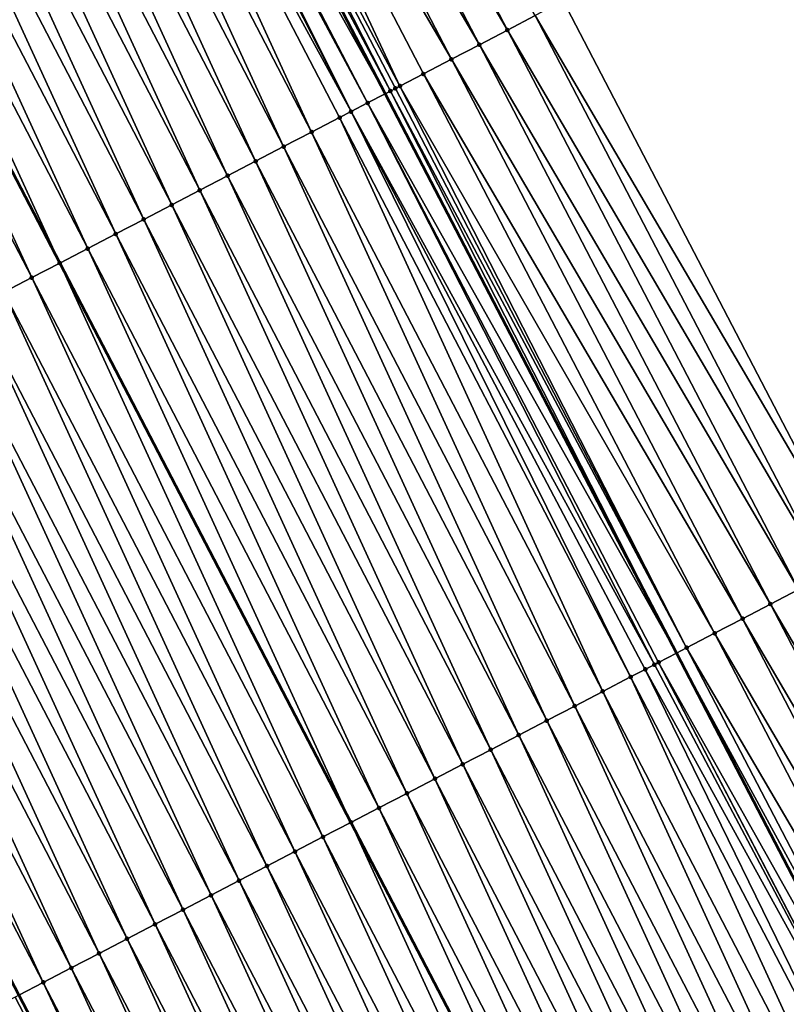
# Model space of a CAD drawing. Header units: feet. Extents: x 2007189 to 2022806, y 818621 to 837694.
# Tile 130 of 256: x 2012660 to 2012684, y 824394 to 824425. Entities that reach past the tile are written whole.
import ezdxf

# ---------------------------------------------------------------- set-up
doc = ezdxf.new("R2010")
doc.units = ezdxf.units.FT
doc.header["$MEASUREMENT"] = 0
for name, color, linetype, lineweight in [('EP_Travel Lane', 172, 'Continuous', 53), ('Road Shots', 141, 'Continuous', 100), ('Road X-Section', 40, 'Continuous', 13), ('STRIPING', 60, 'Continuous', 53)]:
    doc.layers.add(name, color=color, linetype=linetype, lineweight=lineweight)
doc.layers.add('I-77-MM17-21_SB-Surface-Border', color=7, linetype='Continuous')
doc.layers.add('I-77-MM17-21_SB-Surface-TIN', color=7, linetype='Continuous')

msp = doc.modelspace()

# ---------------------------------------------------------------- linework, layer by layer
at = {"layer": 'EP_Travel Lane'}
msp.add_polyline3d([(2012606.61747695, 824547.1517972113, 314.7397068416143), (2012615.866685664, 824529.4211575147, 314.4629712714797), (2012625.109606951, 824511.6724502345, 314.193186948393), (2012634.342155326, 824493.9325531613, 313.9521905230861), (2012643.574715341, 824476.1926337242, 313.7129574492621), (2012652.807116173, 824458.453020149, 313.4495758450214), (2012662.039244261, 824440.713930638, 313.1448006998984), (2012671.271608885, 824422.9743866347, 312.8759175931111), (2012680.504007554, 824405.2347772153, 312.612206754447), (2012689.736066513, 824387.4958205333, 312.2969410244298), (2012698.967896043, 824369.7573046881, 311.9468588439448), (2012708.200127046, 824352.0180174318, 311.6576972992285), (2012717.538851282, 824334.2753266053, 311.364273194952), (2012726.767946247, 824316.6666165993, 311.0635565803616), (2012736.004809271, 824298.929589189, 310.7780899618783), (2012745.251099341, 824281.1732239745, 310.4889365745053), (2012754.480351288, 824263.4322854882, 310.2040148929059), (2012763.709603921, 824245.6913456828, 309.9192018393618), (2012772.938720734, 824227.9506669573, 309.6136779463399), (2012782.16792889, 824210.2098126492, 309.3220865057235), (2012791.397164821, 824192.468904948, 309.0347270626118)], dxfattribs=at)
at = {"layer": 'I-77-MM17-21_SB-Surface-Border', "color": 3, "linetype": 'Continuous', "lineweight": -3}
msp.add_polyline3d([(2012611.373012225, 824549.6355291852, 314.5508540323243), (2012621.508552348, 824532.367936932, 314.230600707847), (2012630.754128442, 824514.6140996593, 313.9436217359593), (2012639.986904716, 824496.8737646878, 313.7372091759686), (2012649.219075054, 824479.1345939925, 313.4388399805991), (2012658.451445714, 824461.3950383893, 313.1708816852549), (2012667.683857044, 824443.6554046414, 312.9090892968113), (2012676.916158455, 824425.9159820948, 312.6306123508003), (2012686.148469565, 824408.1765409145, 312.3536156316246), (2012694.494032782, 824389.9748458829, 312.1235321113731), (2012704.612462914, 824372.6988668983, 311.7041808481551), (2012713.844571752, 824354.9598143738, 311.3964787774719), (2012723.046734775, 824337.1084229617, 311.1246033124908), (2012732.189751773, 824319.5133119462, 310.8488090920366), (2012741.476999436, 824301.8029768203, 310.5468098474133), (2012750.777388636, 824284.0635164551, 310.278184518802), (2012760.036832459, 824266.3385759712, 309.979173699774), (2012769.296395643, 824248.6134069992, 309.6983077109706), (2012778.555916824, 824230.8883184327, 309.4110542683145), (2012786.929332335, 824212.6997463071, 309.1603073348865), (2012796.188815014, 824194.9747314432, 308.8672071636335)], dxfattribs=at)
at = {"layer": 'I-77-MM17-21_SB-Surface-TIN', "color": 128, "linetype": 'Continuous', "lineweight": -3}
for points in [[(2012675.142661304, 824424.9914770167, 312.7242404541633), (2012665.91027493, 824442.7310628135, 312.9898237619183), (2012665.023486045, 824442.2688877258, 313.0305206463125)], [(2012675.142661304, 824424.9914770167, 312.7242404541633), (2012676.029421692, 824425.4537068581, 312.6792190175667), (2012665.91027493, 824442.7310628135, 312.9898237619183)], [(2012674.255904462, 824424.5292403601, 312.7698001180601), (2012665.023486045, 824442.2688877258, 313.0305206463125), (2012664.136652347, 824441.8067987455, 313.0644169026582)], [(2012674.255904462, 824424.5292403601, 312.7698001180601), (2012675.142661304, 824424.9914770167, 312.7242404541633), (2012665.023486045, 824442.2688877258, 313.0305206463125)], [(2012673.369086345, 824424.0671214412, 312.8060611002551), (2012664.136652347, 824441.8067987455, 313.0644169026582), (2012663.249832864, 824441.3446824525, 313.1004702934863)], [(2012673.369086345, 824424.0671214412, 312.8060611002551), (2012674.255904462, 824424.5292403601, 312.7698001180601), (2012664.136652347, 824441.8067987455, 313.0644169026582)], [(2012671.735945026, 824423.2158810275, 312.8861473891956), (2012663.249832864, 824441.3446824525, 313.1004702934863), (2012662.363065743, 824440.8824655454, 313.1444699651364)], [(2012671.735945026, 824423.2158810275, 312.8861473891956), (2012672.482258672, 824423.6050208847, 312.8408718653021), (2012663.249832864, 824441.3446824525, 313.1004702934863)], [(2012672.482258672, 824423.6050208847, 312.8408718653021), (2012673.369086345, 824424.0671214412, 312.8060611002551), (2012663.249832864, 824441.3446824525, 313.1004702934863)], [(2012671.436812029, 824423.060366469, 312.8758215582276), (2012662.363065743, 824440.8824655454, 313.1444699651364), (2012662.039244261, 824440.713930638, 313.1448006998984)], [(2012671.436812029, 824423.060366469, 312.8758215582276), (2012671.595480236, 824423.1428257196, 312.8831546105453), (2012662.363065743, 824440.8824655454, 313.1444699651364)], [(2012671.595480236, 824423.1428257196, 312.8831546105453), (2012671.735945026, 824423.2158810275, 312.8861473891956), (2012662.363065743, 824440.8824655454, 313.1444699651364)], [(2012661.47601465, 824440.4207942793, 313.1453759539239), (2012671.271608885, 824422.9743866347, 312.8759175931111), (2012662.039244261, 824440.713930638, 313.1448006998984)], [(2012671.436812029, 824423.060366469, 312.8758215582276), (2012662.039244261, 824440.713930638, 313.1448006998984), (2012671.271608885, 824422.9743866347, 312.8759175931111)], [(2012670.186834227, 824422.4097981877, 312.8776919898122), (2012661.094865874, 824440.222429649, 313.1453535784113), (2012660.588896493, 824439.9592518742, 313.1361047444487)], [(2012670.186834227, 824422.4097981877, 312.8776919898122), (2012661.254543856, 824440.305513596, 313.1465237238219), (2012661.094865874, 824440.222429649, 313.1453535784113)], [(2012670.70837764, 824422.6812534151, 312.8762450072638), (2012661.47601465, 824440.4207942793, 313.1453759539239), (2012661.254543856, 824440.305513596, 313.1465237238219)], [(2012670.186834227, 824422.4097981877, 312.8776919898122), (2012670.70837764, 824422.6812534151, 312.8762450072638), (2012661.254543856, 824440.305513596, 313.1465237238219)], [(2012670.70837764, 824422.6812534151, 312.8762450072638), (2012671.271608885, 824422.9743866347, 312.8759175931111), (2012661.47601465, 824440.4207942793, 313.1453759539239)], [(2012668.934083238, 824421.7582802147, 312.8488882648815), (2012660.588896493, 824439.9592518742, 313.1361047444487), (2012659.701724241, 824439.4978134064, 313.1186247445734)], [(2012668.934083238, 824421.7582802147, 312.8488882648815), (2012669.821279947, 824422.2196716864, 312.8700797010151), (2012660.588896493, 824439.9592518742, 313.1361047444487)], [(2012669.821279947, 824422.2196716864, 312.8700797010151), (2012670.186834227, 824422.4097981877, 312.8776919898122), (2012660.588896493, 824439.9592518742, 313.1361047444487)], [(2012668.046888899, 824421.2968841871, 312.828056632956), (2012659.701724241, 824439.4978134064, 313.1186247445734), (2012658.814534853, 824439.0364078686, 313.0985439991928)], [(2012668.046888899, 824421.2968841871, 312.828056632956), (2012668.934083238, 824421.7582802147, 312.8488882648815), (2012659.701724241, 824439.4978134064, 313.1186247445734)], [(2012667.159701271, 824420.8354752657, 312.8082433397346), (2012658.814534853, 824439.0364078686, 313.0985439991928), (2012657.92737016, 824438.574954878, 313.0822110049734)], [(2012667.159701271, 824420.8354752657, 312.8082433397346), (2012668.046888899, 824421.2968841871, 312.828056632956), (2012658.814534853, 824439.0364078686, 313.0985439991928)], [(2012666.272531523, 824420.3740319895, 312.7911433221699), (2012657.92737016, 824438.574954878, 313.0822110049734), (2012657.040212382, 824438.1134886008, 313.066927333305)], [(2012666.272531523, 824420.3740319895, 312.7911433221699), (2012667.159701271, 824420.8354752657, 312.8082433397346), (2012657.92737016, 824438.574954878, 313.0822110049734)], [(2012665.385361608, 824419.9125890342, 312.7740179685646), (2012657.040212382, 824438.1134886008, 313.066927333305), (2012656.153045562, 824437.6520396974, 313.0502715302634)], [(2012665.385361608, 824419.9125890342, 312.7740179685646), (2012666.272531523, 824420.3740319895, 312.7911433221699), (2012657.040212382, 824438.1134886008, 313.066927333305)], [(2012664.498182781, 824419.4511632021, 312.7555402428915), (2012656.153045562, 824437.6520396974, 313.0502715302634), (2012655.265882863, 824437.1905828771, 313.0342409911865)], [(2012664.498182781, 824419.4511632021, 312.7555402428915), (2012665.385361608, 824419.9125890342, 312.7740179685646), (2012656.153045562, 824437.6520396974, 313.0502715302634)], [(2012663.610990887, 824418.9897624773, 312.7350795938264), (2012655.265882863, 824437.1905828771, 313.0342409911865), (2012654.378695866, 824436.7291727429, 313.0145232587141)], [(2012663.610990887, 824418.9897624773, 312.7350795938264), (2012664.498182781, 824419.4511632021, 312.7555402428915), (2012655.265882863, 824437.1905828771, 313.0342409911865)], [(2012662.72379198, 824418.5283752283, 312.7135546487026), (2012654.378695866, 824436.7291727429, 313.0145232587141), (2012653.491525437, 824436.2677307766, 312.9973195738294)], [(2012662.72379198, 824418.5283752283, 312.7135546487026), (2012663.610990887, 824418.9897624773, 312.7350795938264), (2012654.378695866, 824436.7291727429, 313.0145232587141)], [(2012661.836607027, 824418.0669611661, 312.6941473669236), (2012653.491525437, 824436.2677307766, 312.9973195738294), (2012652.604360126, 824435.8062789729, 312.9808928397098)], [(2012661.836607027, 824418.0669611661, 312.6941473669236), (2012662.72379198, 824418.5283752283, 312.7135546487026), (2012653.491525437, 824436.2677307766, 312.9973195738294)], [(2012652.604360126, 824435.8062789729, 312.9808928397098), (2012651.717166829, 824435.3448782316, 312.9603876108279), (2012660.949391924, 824417.6056023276, 312.6703330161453)], [(2012661.836607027, 824418.0669611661, 312.6941473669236), (2012652.604360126, 824435.8062789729, 312.9808928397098), (2012660.949391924, 824417.6056023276, 312.6703330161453)], [(2012660.062242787, 824417.1441221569, 312.6561924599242), (2012651.717166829, 824435.3448782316, 312.9603876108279), (2012650.830025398, 824434.8833832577, 312.947416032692)], [(2012660.062242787, 824417.1441221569, 312.6561924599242), (2012660.949391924, 824417.6056023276, 312.6703330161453), (2012651.717166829, 824435.3448782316, 312.9603876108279)], [(2012659.175029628, 824416.6827622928, 312.6325047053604), (2012660.062242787, 824417.1441221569, 312.6561924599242), (2012650.830025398, 824434.8833832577, 312.947416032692)], [(2012686.148469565, 824408.1765409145, 312.3536156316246), (2012676.916158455, 824425.9159820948, 312.6306123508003), (2012676.029421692, 824425.4537068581, 312.6792190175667)], [(2012685.261743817, 824407.7142445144, 312.4038935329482), (2012676.029421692, 824425.4537068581, 312.6792190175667), (2012675.142661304, 824424.9914770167, 312.7242404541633)], [(2012685.261743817, 824407.7142445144, 312.4038935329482), (2012686.148469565, 824408.1765409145, 312.3536156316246), (2012676.029421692, 824425.4537068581, 312.6792190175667)], [(2012684.374987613, 824407.2520066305, 312.4495499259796), (2012675.142661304, 824424.9914770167, 312.7242404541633), (2012674.255904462, 824424.5292403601, 312.7698001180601)], [(2012684.374987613, 824407.2520066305, 312.4495499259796), (2012685.261743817, 824407.7142445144, 312.4038935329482), (2012675.142661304, 824424.9914770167, 312.7242404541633)], [(2012683.488218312, 824406.7897939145, 312.4932186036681), (2012674.255904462, 824424.5292403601, 312.7698001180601), (2012673.369086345, 824424.0671214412, 312.8060611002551)], [(2012683.488218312, 824406.7897939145, 312.4932186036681), (2012684.374987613, 824407.2520066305, 312.4495499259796), (2012674.255904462, 824424.5292403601, 312.7698001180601)], [(2012682.601374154, 824406.3277250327, 312.5255275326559), (2012673.369086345, 824424.0671214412, 312.8060611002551), (2012672.482258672, 824423.6050208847, 312.8408718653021)], [(2012682.601374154, 824406.3277250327, 312.5255275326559), (2012683.488218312, 824406.7897939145, 312.4932186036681), (2012673.369086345, 824424.0671214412, 312.8060611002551)], [(2012681.714588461, 824405.8655438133, 312.566708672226), (2012672.482258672, 824423.6050208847, 312.8408718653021), (2012671.735945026, 824423.2158810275, 312.8861473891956)], [(2012681.714588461, 824405.8655438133, 312.566708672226), (2012682.601374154, 824406.3277250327, 312.5255275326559), (2012672.482258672, 824423.6050208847, 312.8408718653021)], [(2012671.436812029, 824423.060366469, 312.8758215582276), (2012671.271608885, 824422.9743866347, 312.8759175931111), (2012680.504007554, 824405.2347772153, 312.612206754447)], [(2012680.827788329, 824405.4033903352, 312.6056988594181), (2012671.595480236, 824423.1428257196, 312.8831546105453), (2012671.436812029, 824423.060366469, 312.8758215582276)], [(2012680.827788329, 824405.4033903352, 312.6056988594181), (2012671.436812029, 824423.060366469, 312.8758215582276), (2012680.504007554, 824405.2347772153, 312.612206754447)], [(2012680.827788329, 824405.4033903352, 312.6056988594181), (2012671.735945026, 824423.2158810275, 312.8861473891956), (2012671.595480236, 824423.1428257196, 312.8831546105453)], [(2012680.827788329, 824405.4033903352, 312.6056988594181), (2012681.714588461, 824405.8655438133, 312.566708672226), (2012671.735945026, 824423.2158810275, 312.8861473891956)], [(2012670.70837764, 824422.6812534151, 312.8762450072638), (2012680.504007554, 824405.2347772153, 312.612206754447), (2012671.271608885, 824422.9743866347, 312.8759175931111)], [(2012679.053707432, 824404.4800068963, 312.6107415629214), (2012670.186834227, 824422.4097981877, 312.8776919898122), (2012669.821279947, 824422.2196716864, 312.8700797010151)], [(2012679.806364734, 824404.8715080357, 312.6238959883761), (2012670.70837764, 824422.6812534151, 312.8762450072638), (2012670.186834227, 824422.4097981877, 312.8776919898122)], [(2012679.053707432, 824404.4800068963, 312.6107415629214), (2012679.516583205, 824404.7207175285, 312.6224460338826), (2012670.186834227, 824422.4097981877, 312.8776919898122)], [(2012679.516583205, 824404.7207175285, 312.6224460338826), (2012679.806364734, 824404.8715080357, 312.6238959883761), (2012670.186834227, 824422.4097981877, 312.8776919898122)], [(2012679.940848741, 824404.9415048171, 312.623526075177), (2012680.504007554, 824405.2347772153, 312.612206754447), (2012670.70837764, 824422.6812534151, 312.8762450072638)], [(2012679.806364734, 824404.8715080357, 312.6238959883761), (2012679.940848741, 824404.9415048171, 312.623526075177), (2012670.70837764, 824422.6812534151, 312.8762450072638)], [(2012678.166510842, 824404.0186151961, 312.5895679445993), (2012669.821279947, 824422.2196716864, 312.8700797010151), (2012668.934083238, 824421.7582802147, 312.8488882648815)], [(2012678.166510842, 824404.0186151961, 312.5895679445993), (2012679.053707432, 824404.4800068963, 312.6107415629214), (2012669.821279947, 824422.2196716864, 312.8700797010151)], [(2012677.279305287, 824403.5572407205, 312.5670339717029), (2012668.934083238, 824421.7582802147, 312.8488882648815), (2012668.046888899, 824421.2968841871, 312.828056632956)], [(2012677.279305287, 824403.5572407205, 312.5670339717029), (2012678.166510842, 824404.0186151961, 312.5895679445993), (2012668.934083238, 824421.7582802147, 312.8488882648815)], [(2012676.392101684, 824403.0958624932, 312.5447963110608), (2012668.046888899, 824421.2968841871, 312.828056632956), (2012667.159701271, 824420.8354752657, 312.8082433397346)], [(2012676.392101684, 824403.0958624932, 312.5447963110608), (2012677.279305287, 824403.5572407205, 312.5670339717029), (2012668.046888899, 824421.2968841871, 312.828056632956)], [(2012675.50492824, 824402.6344263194, 312.5271351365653), (2012667.159701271, 824420.8354752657, 312.8082433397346), (2012666.272531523, 824420.3740319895, 312.7911433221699)], [(2012675.50492824, 824402.6344263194, 312.5271351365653), (2012676.392101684, 824403.0958624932, 312.5447963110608), (2012667.159701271, 824420.8354752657, 312.8082433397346)], [(2012674.617741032, 824402.1730165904, 312.5073854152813), (2012666.272531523, 824420.3740319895, 312.7911433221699), (2012665.385361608, 824419.9125890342, 312.7740179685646)], [(2012674.617741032, 824402.1730165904, 312.5073854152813), (2012675.50492824, 824402.6344263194, 312.5271351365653), (2012666.272531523, 824420.3740319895, 312.7911433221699)], [(2012673.730526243, 824401.7116598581, 312.483450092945), (2012665.385361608, 824419.9125890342, 312.7740179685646), (2012664.498182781, 824419.4511632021, 312.7555402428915)], [(2012673.730526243, 824401.7116598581, 312.483450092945), (2012674.617741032, 824402.1730165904, 312.5073854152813), (2012665.385361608, 824419.9125890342, 312.7740179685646)], [(2012672.843332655, 824401.2502623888, 312.4627321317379), (2012664.498182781, 824419.4511632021, 312.7555402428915), (2012663.610990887, 824418.9897624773, 312.7350795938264)], [(2012672.843332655, 824401.2502623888, 312.4627321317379), (2012673.730526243, 824401.7116598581, 312.483450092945), (2012664.498182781, 824419.4511632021, 312.7555402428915)], [(2012671.956151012, 824400.788841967, 312.4438268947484), (2012663.610990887, 824418.9897624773, 312.7350795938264), (2012662.72379198, 824418.5283752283, 312.7135546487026)], [(2012671.956151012, 824400.788841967, 312.4438268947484), (2012672.843332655, 824401.2502623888, 312.4627321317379), (2012663.610990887, 824418.9897624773, 312.7350795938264)], [(2012671.068990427, 824400.3273810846, 312.4281171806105), (2012662.72379198, 824418.5283752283, 312.7135546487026), (2012661.836607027, 824418.0669611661, 312.6941473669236)], [(2012671.068990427, 824400.3273810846, 312.4281171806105), (2012671.956151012, 824400.788841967, 312.4438268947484), (2012662.72379198, 824418.5283752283, 312.7135546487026)], [(2012661.836607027, 824418.0669611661, 312.6941473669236), (2012660.949391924, 824417.6056023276, 312.6703330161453), (2012670.181782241, 824399.8660089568, 312.4053522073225)], [(2012671.068990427, 824400.3273810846, 312.4281171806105), (2012661.836607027, 824418.0669611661, 312.6941473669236), (2012670.181782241, 824399.8660089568, 312.4053522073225)], [(2012669.294604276, 824399.4045841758, 312.3868368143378), (2012660.949391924, 824417.6056023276, 312.6703330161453), (2012660.062242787, 824417.1441221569, 312.6561924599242)], [(2012669.294604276, 824399.4045841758, 312.3868368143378), (2012670.181782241, 824399.8660089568, 312.4053522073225), (2012660.949391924, 824417.6056023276, 312.6703330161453)], [(2012668.407352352, 824398.9432987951, 312.3572662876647), (2012660.062242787, 824417.1441221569, 312.6561924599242), (2012659.175029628, 824416.6827622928, 312.6325047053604)], [(2012668.407352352, 824398.9432987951, 312.3572662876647), (2012669.294604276, 824399.4045841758, 312.3868368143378), (2012660.062242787, 824417.1441221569, 312.6561924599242)], [(2012667.520143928, 824398.4819298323, 312.3342969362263), (2012659.175029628, 824416.6827622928, 312.6325047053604), (2012658.287840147, 824416.2213569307, 312.6124103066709)], [(2012667.520143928, 824398.4819298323, 312.3342969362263), (2012668.407352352, 824398.9432987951, 312.3572662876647), (2012659.175029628, 824416.6827622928, 312.6325047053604)], [(2012666.632952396, 824398.0205284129, 312.3138909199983), (2012658.287840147, 824416.2213569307, 312.6124103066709), (2012657.40067148, 824415.7599115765, 312.5954744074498)], [(2012666.632952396, 824398.0205284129, 312.3138909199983), (2012667.520143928, 824398.4819298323, 312.3342969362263), (2012658.287840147, 824416.2213569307, 312.6124103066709)], [(2012665.745780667, 824397.5590889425, 312.2964901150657), (2012657.40067148, 824415.7599115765, 312.5954744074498), (2012656.51350858, 824415.2984551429, 312.5794135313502)], [(2012665.745780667, 824397.5590889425, 312.2964901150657), (2012666.632952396, 824398.0205284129, 312.3138909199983), (2012657.40067148, 824415.7599115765, 312.5954744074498)], [(2012664.858625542, 824397.0976175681, 312.2816090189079), (2012656.51350858, 824415.2984551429, 312.5794135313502), (2012655.626373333, 824414.8369455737, 312.5675492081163)], [(2012664.858625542, 824397.0976175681, 312.2816090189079), (2012665.745780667, 824397.5590889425, 312.2964901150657), (2012656.51350858, 824415.2984551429, 312.5794135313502)], [(2012663.971438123, 824396.6362082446, 312.2618272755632), (2012655.626373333, 824414.8369455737, 312.5675492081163), (2012654.739204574, 824414.3755003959, 312.5505993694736)], [(2012663.971438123, 824396.6362082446, 312.2618272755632), (2012664.858625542, 824397.0976175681, 312.2816090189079), (2012655.626373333, 824414.8369455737, 312.5675492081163)], [(2012663.084244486, 824396.17481087, 312.2411018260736), (2012654.739204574, 824414.3755003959, 312.5505993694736), (2012653.852058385, 824413.9140118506, 312.5370746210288)], [(2012663.084244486, 824396.17481087, 312.2411018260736), (2012663.971438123, 824396.6362082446, 312.2618272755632), (2012654.739204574, 824414.3755003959, 312.5505993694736)], [(2012662.197066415, 824395.7133835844, 312.2227386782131), (2012653.852058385, 824413.9140118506, 312.5370746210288), (2012652.964868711, 824413.4526068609, 312.5169508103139)], [(2012662.197066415, 824395.7133835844, 312.2227386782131), (2012663.084244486, 824396.17481087, 312.2411018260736), (2012653.852058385, 824413.9140118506, 312.5370746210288)], [(2012661.309882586, 824395.2519673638, 312.2035016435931), (2012652.964868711, 824413.4526068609, 312.5169508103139), (2012652.077720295, 824412.9911225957, 312.5030880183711)], [(2012661.309882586, 824395.2519673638, 312.2035016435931), (2012662.197066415, 824395.7133835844, 312.2227386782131), (2012652.964868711, 824413.4526068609, 312.5169508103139)], [(2012660.422709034, 824394.790531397, 312.1858241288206), (2012652.077720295, 824412.9911225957, 312.5030880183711), (2012651.190568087, 824412.5296456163, 312.4886498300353)], [(2012660.422709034, 824394.790531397, 312.1858241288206), (2012661.309882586, 824395.2519673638, 312.2035016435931), (2012652.077720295, 824412.9911225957, 312.5030880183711)], [(2012660.422709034, 824394.790531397, 312.1858241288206), (2012651.190568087, 824412.5296456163, 312.4886498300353), (2012659.652855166, 824394.3902217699, 312.1638891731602)], [(2012693.607270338, 824389.512619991, 312.1682414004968), (2012684.374987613, 824407.2520066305, 312.4495499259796), (2012683.488218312, 824406.7897939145, 312.4932186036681)], [(2012692.720519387, 824389.0503720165, 312.214694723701), (2012683.488218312, 824406.7897939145, 312.4932186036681), (2012682.601374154, 824406.3277250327, 312.5255275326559)], [(2012692.720519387, 824389.0503720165, 312.214694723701), (2012693.607270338, 824389.512619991, 312.1682414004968), (2012683.488218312, 824406.7897939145, 312.4932186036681)], [(2012691.833726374, 824388.58820486, 312.254765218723), (2012682.601374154, 824406.3277250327, 312.5255275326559), (2012681.714588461, 824405.8655438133, 312.566708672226)], [(2012691.833726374, 824388.58820486, 312.254765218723), (2012692.720519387, 824389.0503720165, 312.214694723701), (2012682.601374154, 824406.3277250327, 312.5255275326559)], [(2012690.946835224, 824388.1262262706, 312.2799430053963), (2012681.714588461, 824405.8655438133, 312.566708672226), (2012680.827788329, 824405.4033903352, 312.6056988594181)], [(2012690.946835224, 824388.1262262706, 312.2799430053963), (2012691.833726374, 824388.58820486, 312.254765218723), (2012681.714588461, 824405.8655438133, 312.566708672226)], [(2012679.940848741, 824404.9415048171, 312.623526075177), (2012689.736066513, 824387.4958205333, 312.2969410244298), (2012680.504007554, 824405.2347772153, 312.612206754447)], [(2012690.059907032, 824387.6643188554, 312.299499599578), (2012680.827788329, 824405.4033903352, 312.6056988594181), (2012680.504007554, 824405.2347772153, 312.612206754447)], [(2012690.059907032, 824387.6643188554, 312.299499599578), (2012680.504007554, 824405.2347772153, 312.612206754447), (2012689.736066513, 824387.4958205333, 312.2969410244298)], [(2012690.059907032, 824387.6643188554, 312.299499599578), (2012690.067875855, 824387.6684658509, 312.2995180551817), (2012680.827788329, 824405.4033903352, 312.6056988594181)], [(2012690.067875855, 824387.6684658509, 312.2995180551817), (2012690.946835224, 824388.1262262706, 312.2799430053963), (2012680.827788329, 824405.4033903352, 312.6056988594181)], [(2012689.163790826, 824387.1980591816, 312.2923616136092), (2012679.940848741, 824404.9415048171, 312.623526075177), (2012679.806364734, 824404.8715080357, 312.6238959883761)], [(2012689.172803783, 824387.2027478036, 312.2924908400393), (2012689.736066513, 824387.4958205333, 312.2969410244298), (2012679.940848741, 824404.9415048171, 312.623526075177)], [(2012689.163790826, 824387.1980591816, 312.2923616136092), (2012689.172803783, 824387.2027478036, 312.2924908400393), (2012679.940848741, 824404.9415048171, 312.623526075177)], [(2012688.285619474, 824386.7413325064, 312.2731808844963), (2012679.516583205, 824404.7207175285, 312.6224460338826), (2012679.053707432, 824404.4800068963, 312.6107415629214)], [(2012689.163790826, 824387.1980591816, 312.2923616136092), (2012679.806364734, 824404.8715080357, 312.6238959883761), (2012679.516583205, 824404.7207175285, 312.6224460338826)], [(2012688.285619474, 824386.7413325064, 312.2731808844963), (2012689.163790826, 824387.1980591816, 312.2923616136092), (2012679.516583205, 824404.7207175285, 312.6224460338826)], [(2012687.398365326, 824386.2800514, 312.2432727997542), (2012679.053707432, 824404.4800068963, 312.6107415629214), (2012678.166510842, 824404.0186151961, 312.5895679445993)], [(2012687.398365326, 824386.2800514, 312.2432727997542), (2012688.285619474, 824386.7413325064, 312.2731808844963), (2012679.053707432, 824404.4800068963, 312.6107415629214)], [(2012686.511123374, 824385.8187468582, 312.2152155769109), (2012678.166510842, 824404.0186151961, 312.5895679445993), (2012677.279305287, 824403.5572407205, 312.5670339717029)], [(2012686.511123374, 824385.8187468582, 312.2152155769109), (2012687.398365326, 824386.2800514, 312.2432727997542), (2012678.166510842, 824404.0186151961, 312.5895679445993)], [(2012685.623907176, 824385.3573928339, 312.1910663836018), (2012677.279305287, 824403.5572407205, 312.5670339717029), (2012676.392101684, 824403.0958624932, 312.5447963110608)], [(2012685.623907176, 824385.3573928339, 312.1910663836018), (2012686.511123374, 824385.8187468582, 312.2152155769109), (2012677.279305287, 824403.5572407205, 312.5670339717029)], [(2012684.736709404, 824384.8960034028, 312.1697135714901), (2012676.392101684, 824403.0958624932, 312.5447963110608), (2012675.50492824, 824402.6344263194, 312.5271351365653)], [(2012684.736709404, 824384.8960034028, 312.1697135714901), (2012685.623907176, 824385.3573928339, 312.1910663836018), (2012676.392101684, 824403.0958624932, 312.5447963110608)], [(2012683.84950203, 824384.4346324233, 312.1469034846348), (2012675.50492824, 824402.6344263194, 312.5271351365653), (2012674.617741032, 824402.1730165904, 312.5073854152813)], [(2012683.84950203, 824384.4346324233, 312.1469034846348), (2012684.736709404, 824384.8960034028, 312.1697135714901), (2012675.50492824, 824402.6344263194, 312.5271351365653)], [(2012682.962324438, 824383.9732042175, 312.1286130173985), (2012674.617741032, 824402.1730165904, 312.5073854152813), (2012673.730526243, 824401.7116598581, 312.483450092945)], [(2012682.962324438, 824383.9732042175, 312.1286130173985), (2012683.84950203, 824384.4346324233, 312.1469034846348), (2012674.617741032, 824402.1730165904, 312.5073854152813)], [(2012682.075129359, 824383.5118096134, 312.107668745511), (2012673.730526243, 824401.7116598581, 312.483450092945), (2012672.843332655, 824401.2502623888, 312.4627321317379)], [(2012682.075129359, 824383.5118096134, 312.107668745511), (2012682.962324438, 824383.9732042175, 312.1286130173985), (2012673.730526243, 824401.7116598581, 312.483450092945)], [(2012681.187979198, 824383.0503287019, 312.0935408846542), (2012672.843332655, 824401.2502623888, 312.4627321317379), (2012671.956151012, 824400.788841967, 312.4438268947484)], [(2012681.187979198, 824383.0503287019, 312.0935408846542), (2012682.075129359, 824383.5118096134, 312.107668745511), (2012672.843332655, 824401.2502623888, 312.4627321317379)], [(2012680.300824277, 824382.5888569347, 312.0786908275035), (2012671.956151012, 824400.788841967, 312.4438268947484), (2012671.068990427, 824400.3273810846, 312.4281171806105)], [(2012680.300824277, 824382.5888569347, 312.0786908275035), (2012681.187979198, 824383.0503287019, 312.0935408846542), (2012671.956151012, 824400.788841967, 312.4438268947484)], [(2012671.068990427, 824400.3273810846, 312.4281171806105), (2012670.181782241, 824399.8660089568, 312.4053522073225), (2012679.413618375, 824382.127480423, 312.0562721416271)], [(2012680.300824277, 824382.5888569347, 312.0786908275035), (2012671.068990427, 824400.3273810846, 312.4281171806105), (2012679.413618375, 824382.127480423, 312.0562721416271)], [(2012678.526475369, 824381.6659884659, 312.0430621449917), (2012670.181782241, 824399.8660089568, 312.4053522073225), (2012669.294604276, 824399.4045841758, 312.3868368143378)], [(2012678.526475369, 824381.6659884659, 312.0430621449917), (2012679.413618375, 824382.127480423, 312.0562721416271), (2012670.181782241, 824399.8660089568, 312.4053522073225)], [(2012677.639325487, 824381.2045070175, 312.0289766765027), (2012669.294604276, 824399.4045841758, 312.3868368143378), (2012668.407352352, 824398.9432987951, 312.3572662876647)], [(2012677.639325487, 824381.2045070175, 312.0289766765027), (2012678.526475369, 824381.6659884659, 312.0430621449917), (2012669.294604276, 824399.4045841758, 312.3868368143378)], [(2012676.752160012, 824380.7430555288, 312.0125250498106), (2012668.407352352, 824398.9432987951, 312.3572662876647), (2012667.520143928, 824398.4819298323, 312.3342969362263)], [(2012676.752160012, 824380.7430555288, 312.0125250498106), (2012677.639325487, 824381.2045070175, 312.0289766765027), (2012668.407352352, 824398.9432987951, 312.3572662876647)], [(2012675.864973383, 824380.2816446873, 311.9928631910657), (2012667.520143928, 824398.4819298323, 312.3342969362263), (2012666.632952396, 824398.0205284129, 312.3138909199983)], [(2012675.864973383, 824380.2816446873, 311.9928631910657), (2012676.752160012, 824380.7430555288, 312.0125250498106), (2012667.520143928, 824398.4819298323, 312.3342969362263)], [(2012674.977834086, 824379.8201429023, 311.9803838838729), (2012666.632952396, 824398.0205284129, 312.3138909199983), (2012665.745780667, 824397.5590889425, 312.2964901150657)], [(2012674.977834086, 824379.8201429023, 311.9803838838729), (2012675.864973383, 824380.2816446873, 311.9928631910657), (2012666.632952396, 824398.0205284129, 312.3138909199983)], [(2012674.090704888, 824379.3586217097, 311.9694373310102), (2012665.745780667, 824397.5590889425, 312.2964901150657), (2012664.858625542, 824397.0976175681, 312.2816090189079)], [(2012674.090704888, 824379.3586217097, 311.9694373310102), (2012674.977834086, 824379.8201429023, 311.9803838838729), (2012665.745780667, 824397.5590889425, 312.2964901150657)], [(2012673.2035369, 824378.8971750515, 311.9526042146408), (2012664.858625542, 824397.0976175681, 312.2816090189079), (2012663.971438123, 824396.6362082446, 312.2618272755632)], [(2012673.2035369, 824378.8971750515, 311.9526042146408), (2012674.090704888, 824379.3586217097, 311.9694373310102), (2012664.858625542, 824397.0976175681, 312.2816090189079)], [(2012672.316393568, 824378.435681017, 311.9395127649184), (2012663.971438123, 824396.6362082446, 312.2618272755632), (2012663.084244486, 824396.17481087, 312.2411018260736)], [(2012672.316393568, 824378.435681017, 311.9395127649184), (2012673.2035369, 824378.8971750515, 311.9526042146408), (2012663.971438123, 824396.6362082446, 312.2618272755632)], [(2012671.429266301, 824377.974156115, 311.9288591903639), (2012663.084244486, 824396.17481087, 312.2411018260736), (2012662.197066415, 824395.7133835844, 312.2227386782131)], [(2012671.429266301, 824377.974156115, 311.9288591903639), (2012672.316393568, 824378.435681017, 311.9395127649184), (2012663.084244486, 824396.17481087, 312.2411018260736)], [(2012670.542157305, 824377.512596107, 311.9209782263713), (2012662.197066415, 824395.7133835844, 312.2227386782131), (2012661.309882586, 824395.2519673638, 312.2035016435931)], [(2012670.542157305, 824377.512596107, 311.9209782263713), (2012671.429266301, 824377.974156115, 311.9288591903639), (2012662.197066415, 824395.7133835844, 312.2227386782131)], [(2012669.655033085, 824377.0510653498, 311.9107870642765), (2012661.309882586, 824395.2519673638, 312.2035016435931), (2012660.422709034, 824394.790531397, 312.1858241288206)], [(2012669.655033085, 824377.0510653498, 311.9107870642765), (2012670.542157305, 824377.512596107, 311.9209782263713), (2012661.309882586, 824395.2519673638, 312.2035016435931)], [(2012660.422709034, 824394.790531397, 312.1858241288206), (2012659.652855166, 824394.3902217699, 312.1638891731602), (2012668.900572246, 824376.6586491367, 311.8961685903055)], [(2012669.655033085, 824377.0510653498, 311.9107870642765), (2012660.422709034, 824394.790531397, 312.1858241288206), (2012668.900572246, 824376.6586491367, 311.8961685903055)], [(2012668.767862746, 824376.5896232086, 311.8935972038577), (2012659.535485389, 824394.3291916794, 312.1605450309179), (2012658.648475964, 824393.86744035, 312.1677742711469)], [(2012668.767862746, 824376.5896232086, 311.8935972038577), (2012659.652855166, 824394.3902217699, 312.1638891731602), (2012659.535485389, 824394.3291916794, 312.1605450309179)], [(2012668.767862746, 824376.5896232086, 311.8935972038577), (2012668.900572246, 824376.6586491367, 311.8961685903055), (2012659.652855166, 824394.3902217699, 312.1638891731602)]]:
    msp.add_3dface(points, dxfattribs=at)
at = {"layer": 'Road Shots', "lineweight": 100}
for p in [(2012675.142661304, 824424.9914770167, 312.7242404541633), (2012674.255904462, 824424.5292403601, 312.7698001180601), (2012673.369086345, 824424.0671214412, 312.8060611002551), (2012672.482258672, 824423.6050208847, 312.8408718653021), (2012671.436812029, 824423.060366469, 312.8758215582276), (2012671.595480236, 824423.1428257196, 312.8831546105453), (2012671.735945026, 824423.2158810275, 312.8861473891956), (2012670.186834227, 824422.4097981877, 312.8776919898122), (2012670.70837764, 824422.6812534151, 312.8762450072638), (2012669.821279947, 824422.2196716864, 312.8700797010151), (2012668.934083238, 824421.7582802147, 312.8488882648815), (2012668.046888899, 824421.2968841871, 312.828056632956), (2012667.159701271, 824420.8354752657, 312.8082433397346), (2012666.272531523, 824420.3740319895, 312.7911433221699), (2012665.385361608, 824419.9125890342, 312.7740179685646), (2012664.498182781, 824419.4511632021, 312.7555402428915), (2012663.610990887, 824418.9897624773, 312.7350795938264), (2012662.72379198, 824418.5283752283, 312.7135546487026), (2012661.836607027, 824418.0669611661, 312.6941473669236), (2012660.949393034, 824417.6056029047, 312.6703330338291), (2012660.062242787, 824417.1441221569, 312.6561924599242), (2012683.488218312, 824406.7897939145, 312.4932186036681), (2012682.601374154, 824406.3277250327, 312.5255275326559), (2012681.714588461, 824405.8655438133, 312.566708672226), (2012680.827788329, 824405.4033903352, 312.6056988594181), (2012679.940848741, 824404.9415048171, 312.623526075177), (2012679.516583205, 824404.7207175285, 312.6224460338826), (2012679.806364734, 824404.8715080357, 312.6238959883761), (2012679.053707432, 824404.4800068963, 312.6107415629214), (2012678.166510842, 824404.0186151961, 312.5895679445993), (2012677.279305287, 824403.5572407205, 312.5670339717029), (2012676.392101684, 824403.0958624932, 312.5447963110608), (2012675.50492824, 824402.6344263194, 312.5271351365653), (2012674.617741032, 824402.1730165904, 312.5073854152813), (2012673.730526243, 824401.7116598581, 312.483450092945), (2012672.843332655, 824401.2502623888, 312.4627321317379), (2012671.956151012, 824400.788841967, 312.4438268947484), (2012671.068990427, 824400.3273810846, 312.4281171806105), (2012670.181783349, 824399.8660095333, 312.4053522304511), (2012669.294604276, 824399.4045841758, 312.3868368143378), (2012668.407352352, 824398.9432987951, 312.3572662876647), (2012667.520143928, 824398.4819298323, 312.3342969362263), (2012666.632952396, 824398.0205284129, 312.3138909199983), (2012665.745780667, 824397.5590889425, 312.2964901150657), (2012664.858625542, 824397.0976175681, 312.2816090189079), (2012663.971438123, 824396.6362082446, 312.2618272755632), (2012663.084244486, 824396.17481087, 312.2411018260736), (2012662.197066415, 824395.7133835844, 312.2227386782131), (2012661.309882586, 824395.2519673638, 312.2035016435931), (2012660.422709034, 824394.790531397, 312.1858241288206)]:
    msp.add_point(p, dxfattribs=at)
at = {"layer": 'Road X-Section', "extrusion": (-0.4616127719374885, 0.8869667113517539, 0.01427241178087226), "elevation": -197814.5648378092, "flags": 128}
msp.add_lwpolyline([(-2165963.574180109, 3136.519488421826), (-2165962.574180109, 3136.56212663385), (-2165961.574180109, 3136.600231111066), (-2165960.574180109, 3136.640932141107), (-2165959.574180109, 3136.674831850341), (-2165958.574180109, 3136.710888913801), (-2165957.574180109, 3136.754893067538), (-2165956.574180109, 3136.755799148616), (-2165956.32450242, 3136.756947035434), (-2165956.144502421, 3136.755776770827), (-2165955.574180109, 3136.746526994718), (-2165954.574180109, 3136.729045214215), (-2165953.574180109, 3136.708962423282), (-2165952.574180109, 3136.692627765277), (-2165951.574180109, 3136.67734253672), (-2165950.574180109, 3136.660685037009), (-2165949.574180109, 3136.644652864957), (-2165948.574180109, 3136.624933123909), (-2165947.574180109, 3136.607727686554), (-2165946.574180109, 3136.591299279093), (-2165945.574180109, 3136.570791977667), (-2165944.574180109, 3136.557819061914), (-2165943.574180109, 3136.534516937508), (-2165942.574180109, 3136.513635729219), (-2165941.574180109, 3136.496500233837), (-2165940.574180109, 3136.482725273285), (-2165939.574180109, 3136.471619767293), (-2165938.574180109, 3136.456103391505), (-2165937.574180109, 3136.443425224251), (-2165936.574180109, 3136.426843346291), (-2165935.574180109, 3136.415551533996), (-2165934.574180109, 3136.401193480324), (-2165933.574180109, 3136.381504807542), (-2165932.574180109, 3136.409993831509), (-2165931.574180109, 3136.384241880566), (-2165930.574180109, 3136.365334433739), (-2165929.574180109, 3136.348354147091), (-2165928.574180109, 3136.330120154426), (-2165927.574180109, 3136.315326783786), (-2165926.574180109, 3136.301333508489), (-2165925.574180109, 3136.285144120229), (-2165924.574180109, 3136.260308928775), (-2165923.574180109, 3136.246243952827), (-2165922.574180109, 3136.228929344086), (-2165921.574180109, 3136.201590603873), (-2165921.562216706, 3136.201179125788), (-2165920.574180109, 3136.174705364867), (-2165919.574180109, 3136.142528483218), (-2165918.574180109, 3136.096575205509), (-2165917.574180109, 3136.056488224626), (-2165916.574180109, 3136.016901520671), (-2165915.574180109, 3135.976761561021), (-2165915.197169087, 3135.959322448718)], dxfattribs=at)
at = {"layer": 'Road X-Section', "extrusion": (-0.4616127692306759, 0.8869667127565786, 0.01427241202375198), "elevation": -197834.5582316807, "flags": 128}
msp.add_lwpolyline([(-2165963.574783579, 3136.526414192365), (-2165962.574783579, 3136.575025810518), (-2165961.574783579, 3136.620051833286), (-2165960.574783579, 3136.665616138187), (-2165959.574783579, 3136.701880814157), (-2165958.574783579, 3136.736695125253), (-2165957.733110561, 3136.781975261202), (-2165957.574783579, 3136.778982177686), (-2165957.395967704, 3136.77164837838), (-2165956.574783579, 3136.772071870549), (-2165955.986824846, 3136.773519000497), (-2165955.574783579, 3136.765905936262), (-2165954.574783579, 3136.744712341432), (-2165953.574783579, 3136.723878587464), (-2165952.574783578, 3136.704063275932), (-2165951.574783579, 3136.686961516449), (-2165950.574783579, 3136.669834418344), (-2165949.574783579, 3136.651354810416), (-2165948.574783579, 3136.630892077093), (-2165947.574783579, 3136.609364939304), (-2165946.574783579, 3136.589955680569), (-2165945.574783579, 3136.566138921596), (-2165944.574783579, 3136.551996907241), (-2165943.574783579, 3136.528306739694), (-2165942.574783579, 3136.50821029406), (-2165941.574783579, 3136.491272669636), (-2165940.574783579, 3136.47521015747), (-2165939.574783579, 3136.463344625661), (-2165938.574783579, 3136.446393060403), (-2165937.574783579, 3136.432866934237), (-2165936.574783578, 3136.412741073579), (-2165935.574783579, 3136.398876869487), (-2165934.574783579, 3136.384437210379), (-2165933.574783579, 3136.359029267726), (-2165933.038729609, 3136.354657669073), (-2165932.574783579, 3136.358712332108), (-2165932.022729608, 3136.346961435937), (-2165931.574783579, 3136.331826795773), (-2165930.574783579, 3136.310129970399), (-2165929.574783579, 3136.295711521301), (-2165928.574783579, 3136.278563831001), (-2165927.574783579, 3136.268041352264), (-2165926.574783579, 3136.253276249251), (-2165925.574783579, 3136.238424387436), (-2165924.574783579, 3136.223357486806), (-2165923.574783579, 3136.206594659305), (-2165922.574783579, 3136.190810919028), (-2165921.574783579, 3136.162080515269), (-2165920.574783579, 3136.147127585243), (-2165919.574783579, 3136.111650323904), (-2165918.574783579, 3136.061320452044), (-2165917.574783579, 3136.025586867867), (-2165916.574783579, 3135.982333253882), (-2165915.574783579, 3135.941459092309), (-2165915.24311056, 3135.927289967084)], dxfattribs=at)
at = {"layer": 'Road X-Section', "extrusion": (-0.4616127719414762, 0.8869667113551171, 0.01427241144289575), "elevation": -197854.564843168, "flags": 128}
msp.add_lwpolyline([(-2165963.574179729, 3136.534845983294), (-2165962.57417973, 3136.585129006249), (-2165961.574179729, 3136.630790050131), (-2165960.57417973, 3136.674463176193), (-2165959.57417973, 3136.706775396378), (-2165958.57417973, 3136.747960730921), (-2165957.574179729, 3136.786954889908), (-2165956.57417973, 3136.80478392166), (-2165956.422570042, 3136.80515387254), (-2165956.095903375, 3136.803703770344), (-2165955.574179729, 3136.79199810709), (-2165954.57417973, 3136.770822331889), (-2165953.574179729, 3136.748286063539), (-2165952.57417973, 3136.726046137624), (-2165951.574179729, 3136.708383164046), (-2165950.57417973, 3136.688631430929), (-2165949.574179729, 3136.664693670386), (-2165948.57417973, 3136.643973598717), (-2165947.574179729, 3136.625066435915), (-2165946.57417973, 3136.609355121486), (-2165945.574179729, 3136.586587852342), (-2165944.574179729, 3136.568070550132), (-2165943.574179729, 3136.538497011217), (-2165942.574179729, 3136.51552531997), (-2165941.57417973, 3136.495117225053), (-2165940.574179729, 3136.477714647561), (-2165939.574179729, 3136.46283203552), (-2165938.574179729, 3136.443048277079), (-2165937.57417973, 3136.422320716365), (-2165936.57417973, 3136.403955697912), (-2165935.574179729, 3136.384716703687), (-2165934.57417973, 3136.36703738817), (-2165933.57417973, 3136.341755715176), (-2165932.57417973, 3136.348985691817), (-2165931.57417973, 3136.322341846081), (-2165930.57417973, 3136.300076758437), (-2165929.57417973, 3136.283672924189), (-2165928.57417973, 3136.267834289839), (-2165927.574179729, 3136.25774332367), (-2165926.57417973, 3136.240609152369), (-2165925.574179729, 3136.222692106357), (-2165924.57417973, 3136.211068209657), (-2165923.57417973, 3136.19559986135), (-2165922.57417973, 3136.18424665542), (-2165921.574179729, 3136.164426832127), (-2165920.574179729, 3136.142202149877), (-2165920.147236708, 3136.132773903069), (-2165919.57417973, 3136.107456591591), (-2165918.57417973, 3136.058583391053), (-2165917.574179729, 3136.016426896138), (-2165916.574179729, 3135.976505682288), (-2165915.574179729, 3135.934250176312), (-2165915.512189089, 3135.931449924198)], dxfattribs=at)
at = {"layer": 'STRIPING'}
for points in [[(2012587.051699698, 824559.5028578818, 314.8862469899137), (2012596.300817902, 824541.7723872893, 314.5959079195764), (2012605.549850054, 824524.042081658, 314.292366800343), (2012614.787607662, 824506.3032476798, 314.0206314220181), (2012624.020078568, 824488.5634994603, 313.7678796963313), (2012633.25247982, 824470.8238850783, 313.5045572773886), (2012642.485057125, 824453.083932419, 313.2679525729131), (2012651.717166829, 824435.3448782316, 312.9603876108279), (2012660.949391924, 824417.6056023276, 312.6703330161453), (2012670.181782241, 824399.8660089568, 312.4053522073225), (2012679.413618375, 824382.127480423, 312.0562721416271), (2012688.64563598, 824364.3886031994, 311.7347309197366), (2012697.877896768, 824346.6492587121, 311.4500927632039), (2012707.035806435, 824328.8834475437, 311.1690835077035), (2012716.248721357, 824311.1536712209, 310.8617091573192), (2012725.536095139, 824293.4430956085, 310.5784337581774), (2012734.823249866, 824275.7289198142, 310.2914701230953), (2012744.082838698, 824258.0037017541, 310.0145006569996), (2012753.342456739, 824240.2784277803, 309.7419706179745), (2012762.601949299, 824222.5533940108, 309.450370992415), (2012771.861349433, 824204.8285371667, 309.1447266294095), (2012781.120912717, 824187.103368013, 308.8638752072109)], [(2012576.425141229, 824553.9624606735, 314.7001730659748), (2012585.674184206, 824536.2321297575, 314.398576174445), (2012594.923347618, 824518.5015679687, 314.1154599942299), (2012604.1670342, 824500.7787343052, 313.8431625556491), (2012613.414701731, 824483.0472566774, 313.5679359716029), (2012622.662406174, 824465.3157082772, 313.2983035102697), (2012631.91029542, 824447.5838055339, 313.0566632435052), (2012641.157907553, 824429.8524341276, 312.7730429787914), (2012650.405366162, 824412.1213570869, 312.4661658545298), (2012659.652855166, 824394.3902217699, 312.1638891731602), (2012668.900572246, 824376.6586491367, 311.8961685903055), (2012678.14787761, 824358.9278659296, 311.5660725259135), (2012687.395292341, 824341.1968730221, 311.2525484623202), (2012696.471608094, 824323.4602082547, 310.9706782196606), (2012705.666527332, 824305.6073780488, 310.6798291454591), (2012714.903316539, 824287.8704923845, 310.383340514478), (2012724.116353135, 824270.1388868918, 310.0912282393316), (2012733.035355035, 824252.235943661, 309.8020263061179), (2012741.954433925, 824234.3328458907, 309.5249680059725), (2012750.873484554, 824216.4298048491, 309.2434533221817), (2012759.792435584, 824198.5269637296, 308.9462202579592)]]:
    msp.add_polyline3d(points, dxfattribs=at)

doc.saveas('drawing.dxf')
